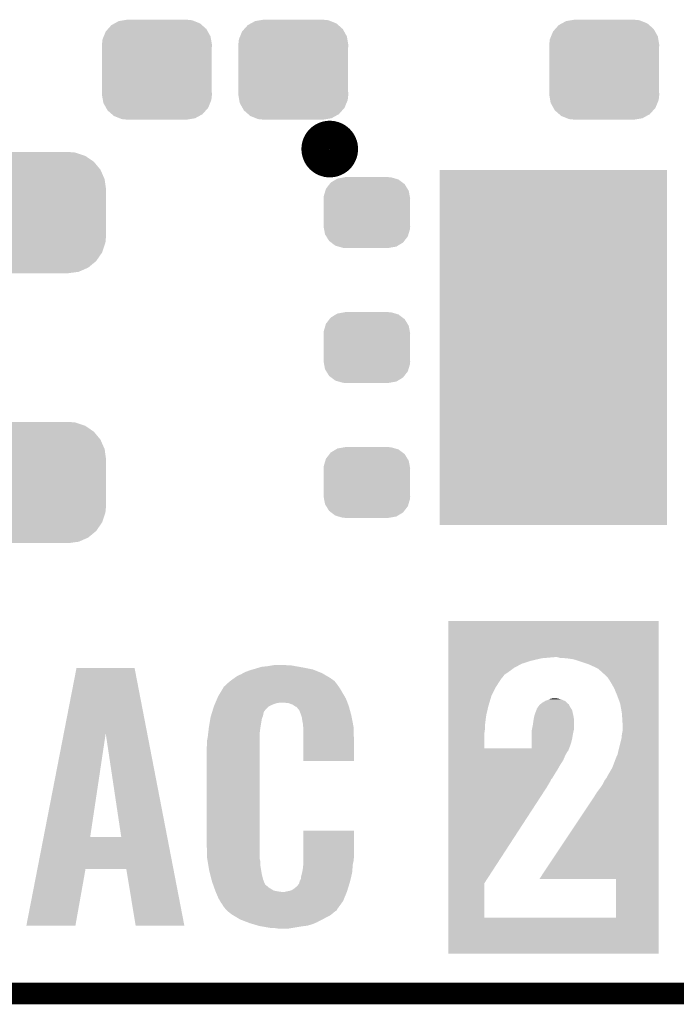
# Model space of a CAD drawing. Extents: x -1.3 to 24.2, y -3.9 to 53.4.
# Tile 4 of 39: x 7.7 to 12.3, y -3.9 to 3. Entities that reach past the tile are written whole.
import ezdxf

# ---------------------------------------------------------------- set-up
doc = ezdxf.new("R2010")
doc.units = 0
doc.layers.get('0').update_dxf_attribs({"linetype": 'CONTINUOUS'})
for name, color, linetype in [('HVAC_2_CLICK_V101_GKO', 5, 'CONTINUOUS'), ('HVAC_2_CLICK_V101_GTO', 14, 'CONTINUOUS'), ('HVAC_2_CLICK_V101_GTS', 12, 'CONTINUOUS')]:
    doc.layers.add(name, color=color, linetype=linetype)

# ---------------------------------------------------------------- blocks, each defined once
blk = doc.blocks.new('CUSTOM_71')
for points in [[(-0.263218, 0.199814), (-0.254768, 0.210758), (0.26581, 0.199814), (0.251368, 0.210758)], [(-0.254768, 0.210758), (-0.218054, 0.233), (0.251368, 0.210758), (0.222016, 0.233)], [(-0.218054, 0.233), (-0.20777, 0.23923), (0.222016, 0.233), (0.200324, 0.23923)], [(-0.20777, 0.23923), (-0.157486, 0.248168), (0.200324, 0.23923), (0.169202, 0.248168)], [(-0.157486, 0.248168), (-0.15367, 0.248846), (0.169202, 0.248168), (0.15367, 0.248846)], [(-0.15367, 0.248846), (-0.15367, 0.25019), (0.15367, 0.248846), (0.15367, 0.25019)], [(-0.303986, 0.114586), (-0.29256, 0.153072), (0.301898, 0.114586), (0.2947, 0.153072)], [(-0.29256, 0.153072), (-0.288346, 0.167262), (0.2947, 0.153072), (0.28593, 0.167262)], [(-0.288346, 0.167262), (-0.263218, 0.199814), (0.28593, 0.167262), (0.26581, 0.199814)], [(-0.3048, 0.09906), (-0.303986, 0.114586), (0.3048, 0.09906), (0.301898, 0.114586)], [(-0.30353, 0.079592), (-0.3048, 0.09906), (0.30353, 0.079592), (0.3048, 0.09906)], [(-0.30353, -0.079592), (-0.30353, 0.079592), (0.30353, -0.079592), (0.30353, 0.079592)], [(-0.3048, -0.09906), (-0.30353, -0.079592), (0.3048, -0.09906), (0.30353, -0.079592)], [(-0.301896, -0.114586), (-0.3048, -0.09906), (0.303986, -0.114586), (0.3048, -0.09906)], [(-0.2947, -0.153072), (-0.301896, -0.114586), (0.292558, -0.153072), (0.303986, -0.114586)], [(-0.285928, -0.167262), (-0.2947, -0.153072), (0.288346, -0.167262), (0.292558, -0.153072)], [(-0.26581, -0.199814), (-0.285928, -0.167262), (0.263216, -0.199814), (0.288346, -0.167262)], [(-0.251366, -0.210758), (-0.26581, -0.199814), (0.254768, -0.210758), (0.263216, -0.199814)], [(-0.222016, -0.233), (-0.251366, -0.210758), (0.218052, -0.233), (0.254768, -0.210758)], [(-0.200322, -0.23923), (-0.222016, -0.233), (0.20777, -0.23923), (0.218052, -0.233)], [(-0.169202, -0.248168), (-0.200322, -0.23923), (0.157484, -0.248168), (0.20777, -0.23923)], [(-0.15367, -0.248846), (-0.169202, -0.248168), (0.15367, -0.248846), (0.157484, -0.248168)], [(-0.15367, -0.25019), (-0.15367, -0.248846), (0.15367, -0.25019), (0.15367, -0.248846)]]:
    blk.add_solid(points)
blk = doc.blocks.new('RECTANGLE_45')
blk.add_solid([(0.8001, 1.24968), (0.8001, -1.24968), (-0.8001, 1.24968), (-0.8001, -1.24968)])
blk = doc.blocks.new('CUSTOM_72')
for points in [[(-0.268438, 0.342124), (-0.233628, 0.347838), (0.2622, 0.342124), (0.247972, 0.347838)], [(-0.233628, 0.347838), (-0.20955, 0.35179), (0.247972, 0.347838), (0.20955, 0.35179)], [(-0.360486, 0.26887), (-0.34504, 0.286174), (0.357822, 0.26887), (0.348152, 0.286174)], [(-0.34504, 0.286174), (-0.320744, 0.31339), (0.348152, 0.286174), (0.317222, 0.31339)], [(-0.320744, 0.31339), (-0.298526, 0.325596), (0.317222, 0.31339), (0.30335, 0.325596)], [(-0.298526, 0.325596), (-0.268438, 0.342124), (0.30335, 0.325596), (0.2622, 0.342124)], [(-0.38735, 0.17526), (-0.383124, 0.213652), (0.38735, 0.17526), (0.380766, 0.213652)], [(-0.383124, 0.213652), (-0.37475, 0.234078), (0.380766, 0.213652), (0.377262, 0.234078)], [(-0.37475, 0.234078), (-0.360486, 0.26887), (0.377262, 0.234078), (0.357822, 0.26887)], [(-0.38608, 0.154124), (-0.38735, 0.17526), (0.38608, 0.154124), (0.38735, 0.17526)], [(-0.38608, -0.154124), (-0.38608, 0.154124), (0.38608, -0.154124), (0.38608, 0.154124)], [(-0.38735, -0.17526), (-0.38608, -0.154124), (0.38735, -0.17526), (0.38608, -0.154124)], [(-0.380764, -0.213652), (-0.38735, -0.17526), (0.383124, -0.213652), (0.38735, -0.17526)], [(-0.377262, -0.234078), (-0.380764, -0.213652), (0.374748, -0.234078), (0.383124, -0.213652)], [(-0.35782, -0.26887), (-0.377262, -0.234078), (0.360486, -0.26887), (0.374748, -0.234078)], [(-0.348152, -0.286174), (-0.35782, -0.26887), (0.345038, -0.286174), (0.360486, -0.26887)], [(-0.31722, -0.31339), (-0.348152, -0.286174), (0.320744, -0.31339), (0.345038, -0.286174)], [(-0.30335, -0.325596), (-0.31722, -0.31339), (0.298524, -0.325596), (0.320744, -0.31339)], [(-0.262198, -0.342124), (-0.30335, -0.325596), (0.268438, -0.342124), (0.298524, -0.325596)], [(-0.247972, -0.347838), (-0.262198, -0.342124), (0.233626, -0.347838), (0.268438, -0.342124)], [(-0.20955, -0.35179), (-0.247972, -0.347838), (0.20955, -0.35179), (0.233626, -0.347838)]]:
    blk.add_solid(points)
blk = doc.blocks.new('CUSTOM_73')
for points in [[(-0.475056, 0.399202), (-0.434384, 0.416954), (0.48061, 0.399202), (0.427352, 0.416954)], [(-0.434384, 0.416954), (-0.39463, 0.422314), (0.427352, 0.416954), (0.41127, 0.422314)], [(-0.39463, 0.422314), (-0.36195, 0.42672), (0.41127, 0.422314), (0.36195, 0.42672)], [(-0.55778, 0.34124), (-0.537468, 0.357976), (0.554888, 0.34124), (0.540962, 0.357976)], [(-0.537468, 0.357976), (-0.50137, 0.387716), (0.540962, 0.357976), (0.497426, 0.387716)], [(-0.50137, 0.387716), (-0.475056, 0.399202), (0.497426, 0.387716), (0.48061, 0.399202)], [(-0.614922, 0.234946), (-0.599296, 0.281086), (0.617268, 0.234946), (0.596864, 0.281086)], [(-0.599296, 0.281086), (-0.585008, 0.30179), (0.596864, 0.281086), (0.587708, 0.30179)], [(-0.585008, 0.30179), (-0.55778, 0.34124), (0.587708, 0.30179), (0.554888, 0.34124)], [(-0.62738, 0.16256), (-0.622738, 0.21186), (0.62738, 0.16256), (0.620494, 0.21186)], [(-0.622738, 0.21186), (-0.614922, 0.234946), (0.620494, 0.21186), (0.617268, 0.234946)], [(-0.62611, 0.136688), (-0.62738, 0.16256), (0.62611, 0.136688), (0.62738, 0.16256)], [(-0.62611, -0.136688), (-0.62611, 0.136688), (0.62611, -0.136688), (0.62611, 0.136688)], [(-0.62738, -0.16256), (-0.62611, -0.136688), (0.62738, -0.16256), (0.62611, -0.136688)], [(-0.620492, -0.21186), (-0.62738, -0.16256), (0.622738, -0.21186), (0.62738, -0.16256)], [(-0.617268, -0.234946), (-0.620492, -0.21186), (0.61492, -0.234946), (0.622738, -0.21186)], [(-0.596862, -0.281086), (-0.617268, -0.234946), (0.599296, -0.281086), (0.61492, -0.234946)], [(-0.587708, -0.30179), (-0.596862, -0.281086), (0.585006, -0.30179), (0.599296, -0.281086)], [(-0.554886, -0.34124), (-0.587708, -0.30179), (0.55778, -0.34124), (0.585006, -0.30179)], [(-0.540962, -0.357976), (-0.554886, -0.34124), (0.537466, -0.357976), (0.55778, -0.34124)], [(-0.497424, -0.387716), (-0.540962, -0.357976), (0.50137, -0.387716), (0.537466, -0.357976)], [(-0.48061, -0.399202), (-0.497424, -0.387716), (0.475054, -0.399202), (0.50137, -0.387716)], [(-0.42735, -0.416954), (-0.48061, -0.399202), (0.434384, -0.416954), (0.475054, -0.399202)], [(-0.41127, -0.422314), (-0.42735, -0.416954), (0.394628, -0.422314), (0.434384, -0.416954)], [(-0.36195, -0.42672), (-0.41127, -0.422314), (0.36195, -0.42672), (0.394628, -0.422314)]]:
    blk.add_solid(points)

msp = doc.modelspace()

# ---------------------------------------------------------------- linework, layer by layer
at = {"layer": 'HVAC_2_CLICK_V101_GKO', "const_width": 0.1524}
msp.add_lwpolyline([(-1.27, -3.81), (21.59, -3.81)], dxfattribs=at)
at = {"layer": 'HVAC_2_CLICK_V101_GTO', "const_width": 0.20066}
msp.add_lwpolyline([(9.75614, 2.1336, 1), (9.95426, 2.1336, 1)], format="xyb", close=True, dxfattribs=at)
at = {"layer": 'HVAC_2_CLICK_V101_GTO'}
for points in [[(10.690878, -1.44272), (10.69088, -1.188742), (12.171676, -1.44272), (12.17168, -1.188742)], [(10.69088, -1.188742), (10.690882, -1.18872), (12.17168, -1.188742), (10.690882, -1.18872)], [(10.690878, -1.45034), (10.690878, -1.44272), (11.348722, -1.45034), (11.437618, -1.44272)], [(10.690878, -1.46812), (10.690878, -1.45034), (11.27252, -1.46812), (11.348722, -1.45034)], [(11.475722, -1.4478), (11.457938, -1.44272), (12.171676, -1.4478), (12.171676, -1.44272)], [(11.5189, -1.45034), (11.475722, -1.4478), (12.171676, -1.45034), (12.171676, -1.4478)], [(11.572242, -1.45796), (11.5189, -1.45034), (12.171676, -1.45796), (12.171676, -1.45034)], [(7.982602, -1.978806), (8.072134, -1.518938), (8.56994, -1.978806), (8.481064, -1.518938)], [(8.072134, -1.518938), (8.072138, -1.51892), (8.481064, -1.518938), (8.072138, -1.51892)], [(9.314176, -1.529082), (9.33196, -1.524), (9.735822, -1.529082), (9.710416, -1.524)], [(9.33196, -1.524), (9.356344, -1.51638), (9.710416, -1.524), (9.67232, -1.51638)], [(9.356344, -1.51638), (9.372602, -1.5113), (9.67232, -1.51638), (9.64311, -1.5113)], [(9.372602, -1.5113), (9.41832, -1.50622), (9.64311, -1.5113), (9.6139, -1.50622)], [(9.41832, -1.50622), (9.4488, -1.50114), (9.6139, -1.50622), (9.585962, -1.50114)], [(9.4488, -1.50114), (9.464042, -1.4986), (9.563102, -1.50114), (9.54532, -1.4986)], [(10.690878, -1.488438), (10.690878, -1.46812), (11.209022, -1.488438), (11.27252, -1.46812)], [(10.690878, -1.51638), (10.690878, -1.488438), (11.15568, -1.51638), (11.209022, -1.488438)], [(10.690878, -1.54432), (10.690878, -1.51638), (11.11758, -1.54432), (11.15568, -1.51638)], [(11.62812, -1.47574), (11.572242, -1.45796), (12.171676, -1.47574), (12.171676, -1.45796)], [(11.68654, -1.49606), (11.62812, -1.47574), (12.171676, -1.49606), (12.171676, -1.47574)], [(11.74496, -1.524002), (11.68654, -1.49606), (12.171676, -1.524002), (12.171676, -1.49606)], [(11.79322, -1.56718), (11.74496, -1.524002), (12.171676, -1.56718), (12.171676, -1.524002)], [(9.16178, -1.60528), (9.18337, -1.59004), (9.881236, -1.60528), (9.860282, -1.59004)], [(9.18337, -1.59004), (9.20496, -1.5748), (9.860282, -1.59004), (9.834158, -1.5748)], [(9.20496, -1.5748), (9.2329, -1.5621), (9.834158, -1.5748), (9.812386, -1.5621)], [(9.2329, -1.5621), (9.24687, -1.55448), (9.812386, -1.5621), (9.799322, -1.55448)], [(9.24687, -1.55448), (9.260842, -1.54686), (9.799322, -1.55448), (9.780272, -1.54686)], [(9.260842, -1.54686), (9.2964, -1.534162), (9.780272, -1.54686), (9.748524, -1.534162)], [(9.2964, -1.534162), (9.314176, -1.529082), (9.748524, -1.534162), (9.735822, -1.529082)], [(10.690876, -1.651), (10.690878, -1.592578), (11.026142, -1.651), (11.064242, -1.592578)], [(10.690878, -1.567178), (10.690878, -1.54432), (11.084562, -1.567178), (11.11758, -1.54432)], [(10.690878, -1.58496), (10.690878, -1.567178), (11.07186, -1.58496), (11.084562, -1.567178)], [(10.690878, -1.592578), (10.690878, -1.58496), (11.064242, -1.592578), (11.07186, -1.58496)], [(11.81354, -1.587502), (11.79322, -1.56718), (12.171676, -1.587502), (12.171676, -1.56718)], [(11.83132, -1.61544), (11.81354, -1.587502), (12.171674, -1.61544), (12.171676, -1.587502)], [(9.085578, -1.69164), (9.103866, -1.661158), (9.9441, -1.69164), (9.92632, -1.661158)], [(9.103866, -1.661158), (9.10844, -1.653536), (9.92632, -1.661158), (9.920876, -1.653536)], [(9.10844, -1.653536), (9.108448, -1.650996), (9.920876, -1.653536), (9.919062, -1.650996)], [(9.108448, -1.650996), (9.116062, -1.645918), (9.919062, -1.650996), (9.915434, -1.645918)], [(9.116062, -1.645918), (9.1186, -1.64338), (9.915434, -1.645918), (9.91362, -1.64338)], [(9.1186, -1.64338), (9.12622, -1.63576), (9.91362, -1.64338), (9.90854, -1.63576)], [(9.12622, -1.63576), (9.13384, -1.62814), (9.90854, -1.63576), (9.902446, -1.62814)], [(9.13384, -1.62814), (9.155568, -1.610362), (9.902446, -1.62814), (9.888222, -1.610362)], [(9.155568, -1.610362), (9.16178, -1.60528), (9.888222, -1.610362), (9.881236, -1.60528)], [(10.690876, -1.71704), (10.690876, -1.651), (10.99312, -1.71704), (11.026142, -1.651)], [(11.85672, -1.65862), (11.83132, -1.61544), (12.171674, -1.65862), (12.171674, -1.61544)], [(11.87704, -1.70688), (11.85672, -1.65862), (12.171674, -1.70688), (12.171674, -1.65862)], [(9.06272, -1.734818), (9.07034, -1.71704), (9.9695, -1.734818), (9.959042, -1.71704)], [(9.07034, -1.71704), (9.085578, -1.69164), (9.959042, -1.71704), (9.9441, -1.69164)], [(10.690876, -1.785622), (10.690876, -1.71704), (10.9728, -1.785622), (10.99312, -1.71704)], [(11.41223, -1.73482), (11.43, -1.73228), (11.465558, -1.73482), (11.445238, -1.73228)], [(11.8999, -1.767842), (11.87704, -1.70688), (12.171674, -1.767842), (12.171674, -1.70688)], [(9.033552, -1.808482), (9.03907, -1.790702), (9.40562, -1.808482), (9.4234, -1.790702)], [(9.03907, -1.790702), (9.03986, -1.788158), (9.4234, -1.790702), (9.428486, -1.788158)], [(9.03986, -1.788158), (9.043124, -1.78054), (9.428486, -1.788158), (9.44372, -1.78054)], [(9.043124, -1.78054), (9.047478, -1.77038), (9.44372, -1.78054), (9.469118, -1.77038)], [(9.047478, -1.77038), (9.049656, -1.7653), (9.469118, -1.77038), (9.486898, -1.7653)], [(9.049656, -1.7653), (9.050744, -1.76276), (9.486898, -1.7653), (9.50468, -1.76276)], [(9.050744, -1.76276), (9.06272, -1.734818), (9.980146, -1.76276), (9.9695, -1.734818)], [(9.563098, -1.7653), (9.522462, -1.76276), (9.981112, -1.7653), (9.980146, -1.76276)], [(9.59612, -1.778), (9.563098, -1.7653), (9.98595, -1.778), (9.981112, -1.7653)], [(9.610346, -1.78816), (9.59612, -1.778), (9.98982, -1.78816), (9.98595, -1.778)], [(9.613898, -1.790698), (9.610346, -1.78816), (9.990504, -1.790698), (9.98982, -1.78816)], [(9.621514, -1.79324), (9.613898, -1.790698), (9.991188, -1.79324), (9.990504, -1.790698)], [(9.641838, -1.818638), (9.621514, -1.79324), (9.998026, -1.818638), (9.991188, -1.79324)], [(10.690874, -1.84912), (10.690876, -1.785622), (10.95756, -1.84912), (10.9728, -1.785622)], [(11.31316, -1.805944), (11.320272, -1.79578), (11.555734, -1.805944), (11.54938, -1.79578)], [(11.320272, -1.79578), (11.330938, -1.780542), (11.54938, -1.79578), (11.540676, -1.780542)], [(11.330938, -1.780542), (11.33391, -1.777994), (11.540676, -1.780542), (11.53922, -1.777994)], [(11.33391, -1.777994), (11.33687, -1.775456), (11.53922, -1.777994), (11.539212, -1.775456)], [(11.33687, -1.775456), (11.342794, -1.770378), (11.539212, -1.775456), (11.531598, -1.770378)], [(11.342794, -1.770378), (11.348718, -1.7653), (11.531598, -1.770378), (11.52652, -1.7653)], [(11.348718, -1.7653), (11.369888, -1.752598), (11.52652, -1.7653), (11.513816, -1.752598)], [(11.369888, -1.752598), (11.374118, -1.75006), (11.513816, -1.752598), (11.508234, -1.75006)], [(11.374118, -1.75006), (11.39444, -1.74244), (11.508234, -1.75006), (11.49147, -1.74244)], [(11.39444, -1.74244), (11.400372, -1.739898), (11.49147, -1.74244), (11.485878, -1.739898)], [(11.400372, -1.739898), (11.412218, -1.734822), (11.485878, -1.739898), (11.465568, -1.734822)], [(11.412218, -1.734822), (11.41223, -1.73482), (11.465568, -1.734822), (11.465558, -1.73482)], [(11.9126, -1.83896), (11.8999, -1.767842), (12.171672, -1.83896), (12.171674, -1.767842)], [(9.014808, -1.874522), (9.017, -1.861818), (9.37768, -1.874522), (9.383122, -1.861818)], [(9.017, -1.861818), (9.018574, -1.856742), (9.383122, -1.861818), (9.385298, -1.856742)], [(9.018574, -1.856742), (9.023304, -1.8415), (9.385298, -1.856742), (9.38784, -1.8415)], [(9.023304, -1.8415), (9.025668, -1.833882), (9.38784, -1.8415), (9.390378, -1.833882)], [(9.025668, -1.833882), (9.027244, -1.828804), (9.390378, -1.833882), (9.39038, -1.828804)], [(9.027244, -1.828804), (9.033552, -1.808482), (9.39038, -1.828804), (9.40562, -1.808482)], [(9.652, -1.84658), (9.641838, -1.818638), (10.00555, -1.84658), (9.998026, -1.818638)], [(9.65454, -1.854198), (9.652, -1.84658), (10.0076, -1.854198), (10.00555, -1.84658)], [(9.659618, -1.869438), (9.65454, -1.854198), (10.01055, -1.869438), (10.0076, -1.854198)], [(9.65962, -1.874518), (9.659618, -1.869438), (10.011534, -1.874518), (10.01055, -1.869438)], [(10.690874, -1.90754), (10.690874, -1.84912), (10.94994, -1.90754), (10.95756, -1.84912)], [(11.291222, -1.8796), (11.294456, -1.861822), (11.57478, -1.8796), (11.57224, -1.861822)], [(11.294456, -1.861822), (11.29538, -1.85674), (11.57224, -1.861822), (11.571112, -1.85674)], [(11.29538, -1.85674), (11.303, -1.833878), (11.571112, -1.85674), (11.56603, -1.833878)], [(11.303, -1.833878), (11.30808, -1.82118), (11.56603, -1.833878), (11.563208, -1.82118)], [(11.30808, -1.82118), (11.31062, -1.816098), (11.563208, -1.82118), (11.562078, -1.816098)], [(11.31062, -1.816098), (11.313158, -1.811024), (11.562078, -1.816098), (11.558908, -1.811024)], [(11.313158, -1.811024), (11.31316, -1.805944), (11.558908, -1.811024), (11.555734, -1.805944)], [(11.91768, -1.920238), (11.9126, -1.83896), (12.171672, -1.920238), (12.171672, -1.83896)], [(8.999902, -1.973582), (9.0043, -1.93548), (9.36244, -1.973582), (9.36752, -1.93548)], [(9.0043, -1.93548), (9.014808, -1.874522), (9.36752, -1.93548), (9.37768, -1.874522)], [(9.66724, -1.917698), (9.65962, -1.874518), (10.01989, -1.917698), (10.011534, -1.874518)], [(9.668138, -1.932942), (9.66724, -1.917698), (10.02284, -1.932942), (10.01989, -1.917698)], [(9.66978, -1.96088), (9.668138, -1.932942), (10.023662, -1.96088), (10.02284, -1.932942)], [(10.690874, -1.93294), (10.690874, -1.90754), (10.9474, -1.93294), (10.94994, -1.90754)], [(10.690874, -1.953258), (10.690874, -1.93294), (10.9474, -1.953258), (10.9474, -1.93294)], [(11.279124, -1.950718), (11.28522, -1.920238), (11.57478, -1.950718), (11.57478, -1.920238)], [(11.28522, -1.920238), (11.2903, -1.88468), (11.57478, -1.920238), (11.57478, -1.88468)], [(11.2903, -1.88468), (11.291222, -1.8796), (11.57478, -1.88468), (11.57478, -1.8796)], [(11.91768, -1.958342), (11.91768, -1.920238), (12.171672, -1.958342), (12.171672, -1.920238)], [(7.840712, -2.707616), (7.982602, -1.978806), (8.168644, -2.707616), (8.277842, -1.978806)], [(8.387054, -2.70764), (8.277842, -1.978806), (8.710796, -2.70764), (8.56994, -1.978806)], [(8.9916, -2.029458), (8.99668, -2.001522), (9.36244, -2.029458), (9.36244, -2.001522)], [(8.99668, -2.001522), (8.999902, -1.973582), (9.36244, -2.001522), (9.36244, -1.973582)], [(9.66978, -2.0193), (9.66978, -1.96088), (10.02538, -2.0193), (10.023662, -1.96088)], [(10.690872, -2.085318), (10.690874, -1.97104), (10.94486, -2.085318), (10.94486, -1.97104)], [(10.690874, -1.97104), (10.690874, -1.953258), (10.94486, -1.97104), (10.9474, -1.953258)], [(11.277588, -2.01676), (11.277594, -1.98628), (11.56208, -2.01676), (11.56716, -1.98628)], [(11.277594, -1.98628), (11.2776, -1.958342), (11.56716, -1.98628), (11.573146, -1.958342)], [(11.2776, -1.958342), (11.279124, -1.950718), (11.573146, -1.958342), (11.57478, -1.950718)], [(11.91006, -2.01168), (11.9126, -1.98374), (12.171672, -2.01168), (12.171672, -1.98374)], [(11.9126, -1.98374), (11.91768, -1.958342), (12.171672, -1.98374), (12.171672, -1.958342)], [(8.98906, -2.07772), (8.9916, -2.054858), (9.36244, -2.07772), (9.36244, -2.054858)], [(8.98906, -2.75336), (8.98906, -2.07772), (9.36244, -2.75336), (9.36244, -2.07772)], [(8.9916, -2.054858), (8.9916, -2.029458), (9.36244, -2.054858), (9.36244, -2.029458)], [(9.66978, -2.174218), (9.66978, -2.0193), (10.025358, -2.174218), (10.02538, -2.0193)], [(11.277578, -2.08534), (11.27758, -2.0701), (11.540308, -2.08534), (11.54684, -2.0701)], [(11.27758, -2.0701), (11.277584, -2.04724), (11.54684, -2.0701), (11.554458, -2.04724)], [(11.277584, -2.04724), (11.277588, -2.01676), (11.554458, -2.04724), (11.56208, -2.01676)], [(11.88466, -2.113282), (11.91006, -2.01168), (12.17167, -2.113282), (12.171672, -2.01168)], [(10.690872, -2.08534), (10.690872, -2.085318), (11.277578, -2.08534), (10.94486, -2.085318)], [(10.690872, -2.087878), (10.690872, -2.08534), (11.539222, -2.087878), (11.540308, -2.08534)], [(10.690872, -2.098034), (10.690872, -2.087878), (11.536682, -2.098034), (11.539222, -2.087878)], [(10.690872, -2.103118), (10.690872, -2.098034), (11.531602, -2.103118), (11.536682, -2.098034)], [(10.690872, -2.1336), (10.690872, -2.103118), (11.51382, -2.1336), (11.531602, -2.103118)], [(10.690872, -2.16916), (10.690872, -2.1336), (11.49858, -2.16916), (11.51382, -2.1336)], [(11.86434, -2.16916), (11.8745, -2.14376), (12.17167, -2.16916), (12.17167, -2.14376)], [(11.8745, -2.14376), (11.882118, -2.128522), (12.17167, -2.14376), (12.17167, -2.128522)], [(11.882118, -2.128522), (11.88466, -2.115822), (12.17167, -2.128522), (12.17167, -2.115822)], [(11.88466, -2.115822), (11.88466, -2.113282), (12.17167, -2.115822), (12.17167, -2.113282)], [(10.025358, -2.17424), (9.66978, -2.174218), (10.025358, -2.17424), (10.025358, -2.174218)], [(10.690872, -2.20472), (10.690872, -2.16916), (11.47572, -2.20472), (11.49858, -2.16916)], [(10.690872, -2.24028), (10.690872, -2.20472), (11.455398, -2.24028), (11.47572, -2.20472)], [(11.84402, -2.222502), (11.86434, -2.16916), (12.17167, -2.222502), (12.17167, -2.16916)], [(10.69087, -2.26822), (10.690872, -2.24028), (11.43762, -2.26822), (11.455398, -2.24028)], [(10.69087, -2.293618), (10.69087, -2.26822), (11.422382, -2.293618), (11.43762, -2.26822)], [(11.80338, -2.29362), (11.811, -2.27838), (12.171668, -2.29362), (12.171668, -2.27838)], [(11.811, -2.27838), (11.84402, -2.222502), (12.171668, -2.27838), (12.17167, -2.222502)], [(10.69087, -2.306318), (10.69087, -2.293618), (11.412222, -2.306318), (11.422382, -2.293618)], [(10.69087, -2.31394), (10.69087, -2.306318), (11.40968, -2.31394), (11.412222, -2.306318)], [(10.69087, -2.35712), (10.69087, -2.31394), (11.384278, -2.35712), (11.40968, -2.31394)], [(11.76274, -2.359658), (11.780518, -2.33172), (12.171668, -2.359658), (12.171668, -2.33172)], [(11.780518, -2.33172), (11.793218, -2.306322), (12.171668, -2.33172), (12.171668, -2.306322)], [(11.793218, -2.306322), (11.80338, -2.29362), (12.171668, -2.306322), (12.171668, -2.29362)], [(10.690864, -3.032756), (10.69087, -2.35712), (10.944864, -3.032756), (11.384278, -2.35712)], [(11.71194, -2.43332), (11.73734, -2.39268), (12.171668, -2.43332), (12.171668, -2.39268)], [(11.73734, -2.39268), (11.76274, -2.359658), (12.171668, -2.39268), (12.171668, -2.359658)], [(11.330982, -3.00482), (11.71194, -2.43332), (12.171662, -3.00482), (12.171668, -2.43332)], [(9.669782, -2.85496), (9.6698, -2.664482), (10.02538, -2.85496), (10.02538, -2.664482)], [(9.6698, -2.664482), (9.669802, -2.66446), (10.02538, -2.664482), (9.669802, -2.66446)], [(7.796696, -2.9337), (7.840708, -2.70764), (8.754486, -2.9337), (8.710796, -2.70764)], [(7.840708, -2.70764), (7.840712, -2.707616), (8.387054, -2.70764), (8.168644, -2.707616)], [(8.9916, -2.854958), (8.98906, -2.75336), (9.36244, -2.854958), (9.36244, -2.75336)], [(8.992872, -2.862582), (8.9916, -2.854958), (9.36244, -2.862582), (9.36244, -2.854958)], [(8.996258, -2.882902), (8.992872, -2.862582), (9.36752, -2.882902), (9.36244, -2.862582)], [(9.001338, -2.913382), (8.996258, -2.882902), (9.36752, -2.913382), (9.36752, -2.882902)], [(9.66724, -2.92354), (9.668668, -2.900682), (10.015854, -2.92354), (10.01776, -2.900682)], [(9.668668, -2.900682), (9.66978, -2.882902), (10.01776, -2.900682), (10.02171, -2.882902)], [(9.66978, -2.87782), (9.669782, -2.85496), (10.02284, -2.87782), (10.02538, -2.85496)], [(9.66978, -2.882902), (9.66978, -2.87782), (10.02171, -2.882902), (10.02284, -2.87782)], [(7.719064, -3.332454), (7.796692, -2.933718), (8.064486, -3.332454), (8.135616, -2.933718)], [(7.796692, -2.933718), (7.796696, -2.9337), (8.135616, -2.933718), (8.422622, -2.9337)], [(8.488676, -3.332462), (8.422622, -2.9337), (8.831552, -3.332462), (8.754486, -2.9337)], [(9.00684, -2.9464), (9.001338, -2.913382), (9.373024, -2.9464), (9.36752, -2.913382)], [(9.014052, -2.97434), (9.00684, -2.9464), (9.37768, -2.97434), (9.373024, -2.9464)], [(9.021918, -3.00482), (9.014052, -2.97434), (9.385302, -3.00482), (9.37768, -2.97434)], [(9.65454, -2.981958), (9.66008, -2.96164), (10.007802, -2.981958), (10.01268, -2.96164)], [(9.66008, -2.96164), (9.66216, -2.95402), (10.01268, -2.96164), (10.013314, -2.95402)], [(9.66216, -2.95402), (9.66724, -2.92354), (10.013314, -2.95402), (10.015854, -2.92354)], [(9.027162, -3.02514), (9.021918, -3.00482), (9.392694, -3.02514), (9.385302, -3.00482)], [(9.029906, -3.03276), (9.027162, -3.02514), (9.395464, -3.03276), (9.392694, -3.02514)], [(9.030822, -3.035304), (9.029906, -3.03276), (9.398, -3.035304), (9.395464, -3.03276)], [(9.033564, -3.042922), (9.030822, -3.035304), (9.400546, -3.042922), (9.398, -3.035304)], [(9.03722, -3.05308), (9.033564, -3.042922), (9.41324, -3.05308), (9.400546, -3.042922)], [(9.626602, -3.053078), (9.64184, -3.032756), (9.988844, -3.053078), (9.995096, -3.032756)], [(9.64184, -3.027678), (9.642474, -3.025138), (9.996658, -3.027678), (9.99744, -3.025138)], [(9.64184, -3.032756), (9.64184, -3.027678), (9.995096, -3.032756), (9.996658, -3.027678)], [(9.642474, -3.025138), (9.64438, -3.017518), (9.99744, -3.025138), (9.999268, -3.017518)], [(9.64438, -3.017518), (9.652, -3.004818), (9.999268, -3.017518), (10.002316, -3.004818)], [(9.652, -3.004818), (9.65454, -2.981958), (10.002316, -3.004818), (10.007802, -2.981958)], [(10.690862, -3.276578), (10.690864, -3.032756), (10.94486, -3.276578), (10.944864, -3.032756)], [(11.87196, -3.004842), (11.330982, -3.00482), (12.171662, -3.004842), (12.171662, -3.00482)], [(11.871938, -3.2766), (11.87196, -3.004842), (12.17166, -3.2766), (12.171662, -3.004842)], [(9.040878, -3.063242), (9.03722, -3.05308), (9.423402, -3.063242), (9.41324, -3.05308)], [(9.044536, -3.0734), (9.040878, -3.063242), (9.44118, -3.0734), (9.423402, -3.063242)], [(9.049108, -3.086102), (9.044536, -3.0734), (9.461502, -3.086102), (9.44118, -3.0734)], [(9.05002, -3.08864), (9.049108, -3.086102), (9.475466, -3.08864), (9.461502, -3.086102)], [(9.05109, -3.09118), (9.05002, -3.08864), (9.48944, -3.09118), (9.475466, -3.08864)], [(9.05323, -3.09626), (9.05109, -3.09118), (9.522462, -3.09626), (9.48944, -3.09118)], [(9.07034, -3.1369), (9.05323, -3.09626), (9.958492, -3.1369), (9.975052, -3.09626)], [(9.535164, -3.09626), (9.552942, -3.09118), (9.975052, -3.09626), (9.977122, -3.09118)], [(9.552942, -3.09118), (9.570724, -3.088638), (9.977122, -3.09118), (9.977904, -3.088638)], [(9.570724, -3.088638), (9.591042, -3.081018), (9.977904, -3.088638), (9.980248, -3.081018)], [(9.591042, -3.081018), (9.60882, -3.06832), (9.980248, -3.081018), (9.984154, -3.06832)], [(9.60882, -3.06832), (9.626602, -3.053078), (9.984154, -3.06832), (9.988844, -3.053078)], [(9.083404, -3.159762), (9.07034, -3.1369), (9.949178, -3.159762), (9.958492, -3.1369)], [(9.090658, -3.172458), (9.083404, -3.159762), (9.939944, -3.172458), (9.949178, -3.159762)], [(9.09828, -3.18262), (9.090658, -3.172458), (9.932554, -3.18262), (9.939944, -3.172458)], [(9.105898, -3.195318), (9.09828, -3.18262), (9.92332, -3.195318), (9.932554, -3.18262)], [(9.108434, -3.197854), (9.105898, -3.195318), (9.921476, -3.197854), (9.92332, -3.195318)], [(9.10844, -3.200394), (9.108434, -3.197854), (9.919628, -3.200394), (9.921476, -3.197854)], [(9.1223, -3.215642), (9.10844, -3.200394), (9.90854, -3.215642), (9.919628, -3.200394)], [(9.129226, -3.223262), (9.1223, -3.215642), (9.905996, -3.223262), (9.90854, -3.215642)], [(9.13384, -3.22834), (9.129226, -3.223262), (9.898886, -3.22834), (9.905996, -3.223262)], [(9.143154, -3.23596), (9.13384, -3.22834), (9.88822, -3.23596), (9.898886, -3.22834)], [(9.16178, -3.2512), (9.143154, -3.23596), (9.869592, -3.2512), (9.88822, -3.23596)], [(9.174484, -3.258822), (9.16178, -3.2512), (9.860278, -3.258822), (9.869592, -3.2512)], [(9.21258, -3.28168), (9.174484, -3.258822), (9.8171, -3.28168), (9.860278, -3.258822)], [(9.225278, -3.2893), (9.21258, -3.28168), (9.802552, -3.2893), (9.8171, -3.28168)], [(9.278108, -3.30962), (9.225278, -3.2893), (9.763762, -3.30962), (9.802552, -3.2893)], [(9.29132, -3.314702), (9.278108, -3.30962), (9.751566, -3.314702), (9.763762, -3.30962)], [(9.31704, -3.322322), (9.29132, -3.314702), (9.73328, -3.322322), (9.751566, -3.314702)], [(9.351326, -3.33248), (9.31704, -3.322322), (9.697718, -3.33248), (9.73328, -3.322322)], [(10.69086, -3.530578), (10.690862, -3.2766), (12.171658, -3.530578), (12.17166, -3.2766)], [(10.690862, -3.2766), (10.690862, -3.276578), (11.871938, -3.2766), (10.94486, -3.276578)], [(8.064482, -3.33248), (7.719064, -3.332454), (8.064482, -3.33248), (8.064486, -3.332454)], [(8.831554, -3.33248), (8.831552, -3.332462), (8.831554, -3.33248), (8.488676, -3.332462)], [(9.359898, -3.33502), (9.351326, -3.33248), (9.678668, -3.33502), (9.697718, -3.33248)], [(9.374504, -3.33756), (9.359898, -3.33502), (9.65962, -3.33756), (9.678668, -3.33502)], [(9.41832, -3.34518), (9.374504, -3.33756), (9.613898, -3.34518), (9.65962, -3.33756)], [(9.448798, -3.35026), (9.41832, -3.34518), (9.583418, -3.35026), (9.613898, -3.34518)], [(9.48944, -3.3528), (9.471658, -3.35026), (9.568178, -3.3528), (9.583418, -3.35026)], [(12.171658, -3.5306), (10.69086, -3.530578), (12.171658, -3.5306), (12.171658, -3.530578)]]:
    msp.add_solid(points, dxfattribs=at)

# ---------------------------------------------------------------- block references
at = {"layer": 'HVAC_2_CLICK_V101_GTS'}
for name, p in [('CUSTOM_72', (8.63854, 2.6924)), ('CUSTOM_72', (9.59866, 2.6924)), ('CUSTOM_72', (11.78814, 2.6924)), ('CUSTOM_73', (7.65302, 1.68656)), ('RECTANGLE_45', (11.43, 0.7366)), ('CUSTOM_71', (10.11682, 1.68656)), ('CUSTOM_71', (10.11682, 0.7366)), ('CUSTOM_73', (7.65302, -0.21336)), ('CUSTOM_71', (10.11682, -0.21336))]:
    msp.add_blockref(name, p, dxfattribs=at)

doc.saveas('drawing.dxf')
